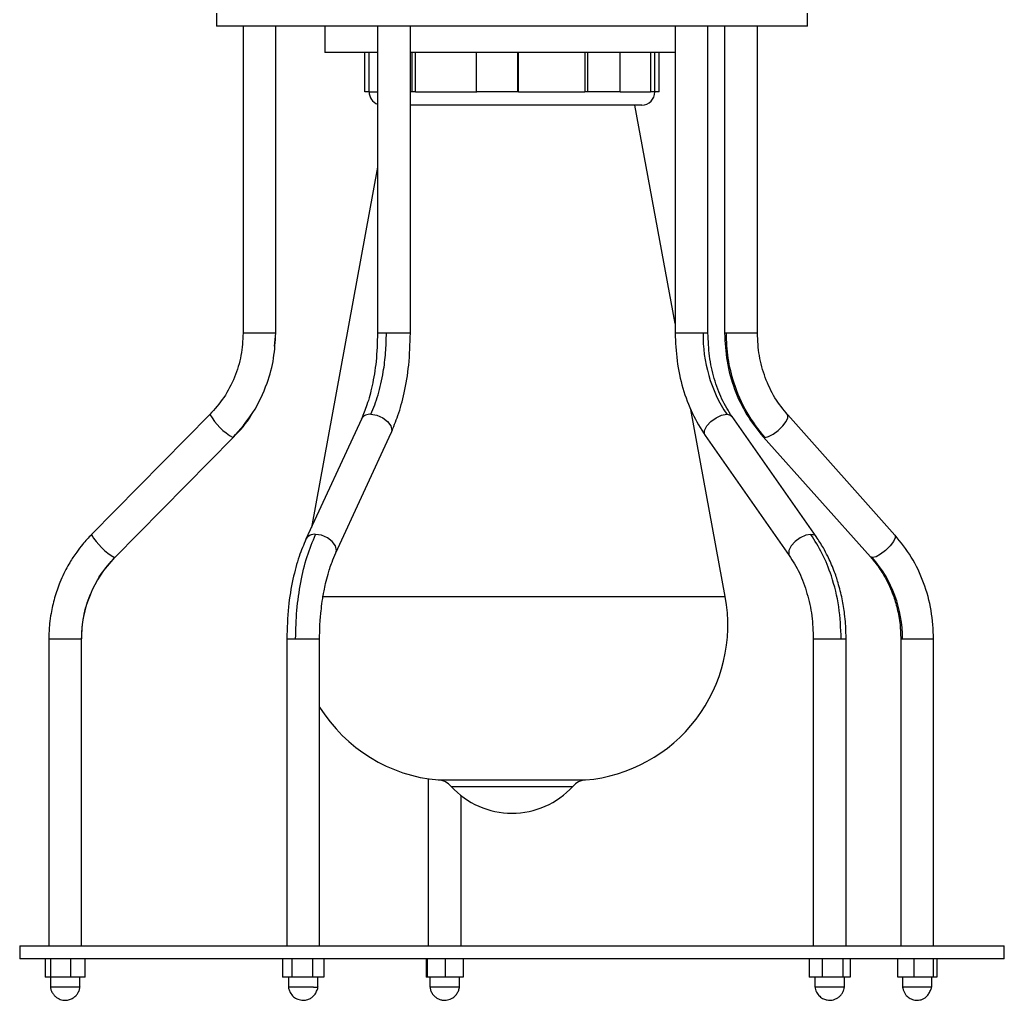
# Model space of a CAD drawing. Header units: millimetres. Extents: x 142 to 1148, y 353 to 845.
# Tile 5 of 139: x 232 to 247, y 353 to 368. Entities that reach past the tile are written whole.
import ezdxf

# ---------------------------------------------------------------- set-up
doc = ezdxf.new("R2010")
doc.units = ezdxf.units.MM

msp = doc.modelspace()

# ---------------------------------------------------------------- linework, layer by layer
at = {"color": 7, "linetype": 'Continuous', "lineweight": 25}
for p, q in [((234.818, 367.965), (234.818, 367.765)), ((243.818, 367.765), (243.818, 367.965)), ((242.475, 367.765), (234.818, 367.765)), ((235.221, 367.765), (235.221, 363.093)), ((235.721, 363.093), (235.721, 367.765)), ((236.468, 367.765), (236.468, 367.365)), ((237.27, 367.765), (237.27, 363.093)), ((237.77, 363.093), (237.77, 367.765)), ((241.804, 367.765), (241.804, 363.093)), ((242.304, 363.093), (242.304, 367.765)), ((243.818, 367.765), (242.475, 367.765)), ((242.557, 367.765), (242.557, 363.093)), ((243.057, 363.093), (243.057, 367.765)), ((237.27, 367.365), (236.468, 367.365)), ((237.077, 366.765), (237.077, 367.365)), ((237.143, 366.765), (237.143, 367.365)), ((241.117, 367.365), (237.77, 367.365)), ((237.798, 366.765), (237.798, 367.365)), ((237.849, 366.765), (237.849, 367.365)), ((238.775, 366.765), (238.775, 367.365)), ((239.409, 366.765), (239.409, 367.365)), ((239.416, 366.765), (239.416, 367.365)), ((240.43, 367.365), (240.43, 366.765)), ((240.472, 366.765), (240.472, 367.365)), ((240.967, 366.765), (240.967, 367.365)), ((241.804, 367.365), (241.117, 367.365)), ((241.428, 367.365), (241.428, 366.765)), ((241.494, 366.765), (241.494, 367.365)), ((241.559, 366.765), (241.559, 367.365)), ((237.143, 366.765), (237.077, 366.765)), ((237.798, 366.765), (237.77, 366.765)), ((237.849, 366.765), (237.798, 366.765)), ((237.849, 366.765), (238.781, 366.765)), ((239.409, 366.765), (238.775, 366.765)), ((239.416, 366.765), (239.409, 366.765)), ((239.416, 366.765), (240.43, 366.765)), ((240.472, 366.765), (240.43, 366.765)), ((240.967, 366.765), (240.472, 366.765)), ((241.494, 366.765), (241.428, 366.765)), ((241.559, 366.765), (241.494, 366.765)), ((240.566, 366.565), (237.77, 366.565)), ((241.295, 366.565), (240.566, 366.565)), ((241.804, 363.237), (241.192, 366.565)), ((237.27, 365.617), (236.262, 360.132)), ((235.222, 363.093), (235.221, 363.093)), ((235.701, 362.893), (235.72, 363.093)), ((234.715, 361.854), (232.912, 360.026)), ((234.719, 361.856), (234.715, 361.854)), ((242.568, 359.081), (242.044, 361.931)), ((243.952, 359.994), (242.67, 361.822)), ((245.153, 360.017), (243.518, 361.846)), ((237.023, 361.784), (236.18, 359.955)), ((233.268, 359.675), (235.071, 361.503)), ((235.071, 361.503), (235.073, 361.507)), ((236.634, 359.746), (237.477, 361.574)), ((242.26, 361.535), (243.543, 359.707)), ((243.145, 361.512), (244.781, 359.684)), ((243.956, 359.988), (243.952, 359.994)), ((233.268, 359.675), (233.264, 359.674)), ((232.262, 358.436), (232.262, 353.765)), ((232.762, 353.765), (232.762, 358.436)), ((235.887, 358.436), (235.887, 353.765)), ((236.387, 353.765), (236.387, 358.436)), ((243.908, 358.436), (243.908, 353.765)), ((244.408, 353.765), (244.408, 358.436)), ((245.241, 358.436), (245.241, 353.765)), ((245.741, 353.765), (245.741, 358.436)), ((238.043, 356.306), (238.043, 353.765)), ((238.543, 353.765), (238.543, 356.05)), ((231.818, 353.765), (231.818, 353.565)), ((231.818, 353.765), (244.579, 353.765)), ((244.579, 353.765), (246.818, 353.765)), ((246.818, 353.565), (246.818, 353.765)), ((244.579, 353.565), (231.818, 353.565)), ((232.206, 353.565), (232.206, 353.285)), ((232.286, 353.565), (232.286, 353.285)), ((232.592, 353.565), (232.592, 353.285)), ((232.818, 353.285), (232.818, 353.565)), ((235.82, 353.565), (235.82, 353.285)), ((235.962, 353.565), (235.962, 353.285)), ((236.279, 353.565), (236.279, 353.285)), ((236.454, 353.565), (236.454, 353.285)), ((238.011, 353.565), (238.011, 353.285)), ((238.025, 353.565), (238.025, 353.285)), ((238.307, 353.285), (238.307, 353.565)), ((238.575, 353.565), (238.575, 353.285)), ((243.844, 353.565), (243.844, 353.285)), ((244.042, 353.565), (244.042, 353.285)), ((244.356, 353.565), (244.356, 353.285)), ((244.472, 353.565), (244.472, 353.285)), ((246.818, 353.565), (244.579, 353.565)), ((245.194, 353.285), (245.194, 353.565)), ((245.439, 353.565), (245.439, 353.285)), ((245.736, 353.565), (245.736, 353.285)), ((245.788, 353.565), (245.788, 353.285)), ((232.286, 353.285), (232.206, 353.285)), ((232.592, 353.285), (232.286, 353.285)), ((232.287, 353.285), (232.287, 353.135)), ((232.818, 353.285), (232.592, 353.285)), ((232.737, 353.135), (232.737, 353.285)), ((235.962, 353.285), (235.82, 353.285)), ((235.912, 353.285), (235.912, 353.135)), ((236.279, 353.285), (235.962, 353.285)), ((236.454, 353.285), (236.279, 353.285)), ((236.362, 353.135), (236.362, 353.285)), ((238.025, 353.285), (238.011, 353.285)), ((238.307, 353.285), (238.025, 353.285)), ((238.068, 353.285), (238.068, 353.135)), ((238.575, 353.285), (238.307, 353.285)), ((238.518, 353.135), (238.518, 353.285)), ((244.042, 353.285), (243.844, 353.285)), ((243.933, 353.285), (243.933, 353.135)), ((244.356, 353.285), (244.042, 353.285)), ((244.472, 353.285), (244.356, 353.285)), ((244.383, 353.135), (244.383, 353.285)), ((245.439, 353.285), (245.194, 353.285)), ((245.266, 353.285), (245.266, 353.135)), ((245.736, 353.285), (245.439, 353.285)), ((245.716, 353.135), (245.716, 353.285)), ((245.788, 353.285), (245.736, 353.285)), ((238.518, 353.135), (238.068, 353.135))]:
    msp.add_line(p, q, dxfattribs=at)
at = {"color": 8, "linetype": 'Continuous', "lineweight": 25}
for p, q in [((237.143, 366.765), (237.27, 366.765)), ((240.967, 366.765), (241.428, 366.765)), ((235.718, 363.093), (235.222, 363.093)), ((235.721, 363.093), (235.718, 363.093)), ((237.405, 363.093), (237.27, 363.093)), ((237.77, 363.093), (237.405, 363.093)), ((242.229, 363.093), (241.804, 363.093)), ((242.304, 363.093), (242.229, 363.093)), ((242.584, 363.093), (242.557, 363.093)), ((243.057, 363.093), (242.584, 363.093)), ((235.068, 361.502), (235.071, 361.503)), ((243.145, 361.512), (243.173, 361.502)), ((244.809, 359.674), (244.781, 359.684)), ((236.425, 359.081), (242.472, 359.081)), ((242.472, 359.081), (242.568, 359.081)), ((232.262, 358.436), (232.759, 358.436)), ((232.759, 358.436), (232.762, 358.436)), ((235.887, 358.436), (236.022, 358.436)), ((236.022, 358.436), (236.387, 358.436)), ((243.908, 358.436), (244.334, 358.436)), ((244.334, 358.436), (244.408, 358.436)), ((245.241, 358.436), (245.267, 358.436)), ((245.267, 358.436), (245.741, 358.436)), ((238.196, 356.288), (240.407, 356.288)), ((240.407, 356.288), (240.44, 356.288)), ((238.392, 356.191), (240.217, 356.191)), ((240.217, 356.191), (240.244, 356.191))]:
    msp.add_line(p, q, dxfattribs=at)
at = {"color": 8, "linetype": 'Continuous', "lineweight": 25, "flags": 128}
for points in [[(237.169, 361.856), (237.26, 361.842), (237.349, 361.804), (237.424, 361.747), (237.472, 361.679), (237.486, 361.611), (237.477, 361.574)], [(242.26, 361.535), (242.251, 361.554), (242.253, 361.611), (242.287, 361.679), (242.348, 361.747), (242.427, 361.804), (242.511, 361.842), (242.589, 361.856)], [(242.589, 361.856), (242.648, 361.842), (242.67, 361.822)], [(243.173, 361.502), (243.228, 361.516), (243.298, 361.554), (243.374, 361.611), (243.443, 361.679), (243.495, 361.747), (243.522, 361.804), (243.52, 361.842), (243.518, 361.845)], [(236.634, 359.746), (236.643, 359.783), (236.629, 359.851), (236.581, 359.918), (236.506, 359.976), (236.417, 360.014), (236.326, 360.027)], [(243.872, 360.027), (243.794, 360.014), (243.709, 359.976), (243.63, 359.918), (243.569, 359.851), (243.535, 359.783), (243.534, 359.726), (243.543, 359.707)], [(243.952, 359.994), (243.93, 360.014), (243.872, 360.027)], [(245.153, 360.017), (245.156, 360.014), (245.158, 359.976), (245.131, 359.918), (245.079, 359.851), (245.01, 359.783), (244.934, 359.726), (244.864, 359.687), (244.809, 359.674)]]:
    msp.add_lwpolyline(points, dxfattribs=at)
at = {"color": 7, "linetype": 'Continuous', "lineweight": 25}
for centre, radius, start, end in [((237.341, 366.765), 0.2, 180, 249.1879), ((241.295, 366.765), 0.2, 270, 0), ((244.406, 363.055), 2.177, 178.9892, 213.4141), ((234.521, 358.438), 1.762, 135.4851, 180.0664), ((243.409, 358.451), 1.858, 359.5343, 41.1299), ((240.235, 358.651), 2.372, 274.9651, 10.4193), ((238.402, 358.651), 2.372, 211.8801, 265.0349), ((238.17, 355.989), 0.3, 42.2134, 85.0349), ((240.466, 355.989), 0.3, 94.9651, 137.7866), ((239.318, 357.031), 1.25, 222.2134, 317.7866)]:
    msp.add_arc(centre, radius, start, end, dxfattribs=at)
at = {"color": 8, "linetype": 'Continuous', "lineweight": 25}
for centre, radius, start, end in [((235.531, 362.317), 0.937, 209.5845, 240.4181), ((237.149, 361.712), 0.145, 82.2346, 150.4783), ((233.727, 360.489), 0.937, 209.5845, 240.4181), ((236.306, 359.884), 0.145, 82.2155, 150.6551)]:
    msp.add_arc(centre, radius, start, end, dxfattribs=at)
at = {"color": 7, "linetype": 'Continuous', "lineweight": 25}
for points, knots in [([(235.222, 363.093), (235.216, 362.979), (235.203, 362.749), (235.099, 362.417), (234.941, 362.107), (234.789, 361.936), (234.714, 361.851)], [0, 0, 0, 0, 0.247648, 0.500097, 0.752497, 1, 1, 1, 1]), ([(235.068, 361.502), (235.175, 361.625), (235.391, 361.873), (235.587, 362.294), (235.699, 362.706), (235.712, 362.965), (235.718, 363.093)], [0, 0, 0, 0, 0.27761, 0.560579, 0.78239, 1, 1, 1, 1]), ([(237.27, 363.093), (237.266, 362.948), (237.257, 362.671), (237.195, 362.302), (237.116, 362.006), (237.052, 361.853), (237.023, 361.783)], [0, 0, 0, 0, 0.296061, 0.565097, 0.800636, 1, 1, 1, 1]), ([(237.169, 361.856), (237.208, 361.951), (237.286, 362.144), (237.357, 362.472), (237.398, 362.792), (237.403, 362.993), (237.405, 363.093)], [0, 0, 0, 0, 0.27761, 0.560579, 0.78239, 1, 1, 1, 1]), ([(237.477, 361.575), (237.513, 361.66), (237.591, 361.846), (237.684, 362.193), (237.756, 362.616), (237.765, 362.93), (237.77, 363.093)], [0, 0, 0, 0, 0.202149, 0.438814, 0.706959, 1, 1, 1, 1]), ([(241.804, 363.093), (241.81, 362.952), (241.821, 362.666), (241.914, 362.25), (242.056, 361.861), (242.193, 361.643), (242.26, 361.535)], [0, 0, 0, 0, 0.246372, 0.498413, 0.75126, 1, 1, 1, 1]), ([(242.669, 361.823), (242.616, 361.908), (242.507, 362.082), (242.393, 362.397), (242.318, 362.738), (242.309, 362.975), (242.304, 363.093)], [0, 0, 0, 0, 0.246169, 0.49808, 0.750966, 1, 1, 1, 1]), ([(242.557, 363.093), (242.564, 362.949), (242.579, 362.657), (242.699, 362.235), (242.882, 361.841), (243.057, 361.622), (243.144, 361.513)], [0, 0, 0, 0, 0.247201, 0.499508, 0.752065, 1, 1, 1, 1]), ([(243.173, 361.502), (243.076, 361.625), (242.88, 361.873), (242.702, 362.294), (242.601, 362.706), (242.589, 362.965), (242.584, 363.093)], [0, 0, 0, 0, 0.27761, 0.560579, 0.78239, 1, 1, 1, 1]), ([(243.518, 361.845), (243.45, 361.93), (243.313, 362.102), (243.169, 362.412), (243.074, 362.746), (243.063, 362.978), (243.057, 363.093)], [0, 0, 0, 0, 0.247121, 0.499379, 0.751952, 1, 1, 1, 1]), ([(235.073, 361.507), (235.174, 361.612), (235.283, 361.724), (235.355, 361.862), (235.36, 361.871)], [0, 0, 0, 0, 0.933714, 1, 1, 1, 1]), ([(232.912, 360.026), (232.866, 359.977), (232.786, 359.892), (232.694, 359.772), (232.648, 359.703), (232.63, 359.674)], [0, 0, 0, 0, 0.447444, 0.77468, 1, 1, 1, 1]), ([(236.022, 358.436), (236.026, 358.582), (236.033, 358.877), (236.095, 359.302), (236.19, 359.698), (236.281, 359.918), (236.326, 360.027)], [0, 0, 0, 0, 0.247575, 0.5, 0.752425, 1, 1, 1, 1]), ([(244.334, 358.436), (244.327, 358.6), (244.312, 358.93), (244.202, 359.368), (244.054, 359.74), (243.932, 359.932), (243.872, 360.027)], [0, 0, 0, 0, 0.27761, 0.560579, 0.78239, 1, 1, 1, 1]), ([(245.741, 358.436), (245.734, 358.581), (245.719, 358.873), (245.599, 359.295), (245.416, 359.689), (245.241, 359.908), (245.154, 360.016)], [0, 0, 0, 0, 0.247201, 0.499508, 0.752065, 1, 1, 1, 1]), ([(236.18, 359.955), (236.144, 359.869), (236.066, 359.684), (235.973, 359.337), (235.902, 358.913), (235.892, 358.6), (235.887, 358.436)], [0, 0, 0, 0, 0.202149, 0.438814, 0.706959, 1, 1, 1, 1]), ([(244.408, 358.436), (244.407, 358.512), (244.404, 358.639), (244.388, 358.802), (244.369, 358.93), (244.348, 359.048), (244.32, 359.17), (244.289, 359.282), (244.257, 359.385), (244.221, 359.486), (244.178, 359.591), (244.124, 359.706), (244.052, 359.843), (243.99, 359.937), (243.952, 359.994)], [0, 0, 0, 0, 0.132703, 0.220812, 0.28879, 0.359211, 0.43432, 0.511372, 0.567808, 0.630269, 0.707781, 0.778307, 0.867052, 1, 1, 1, 1]), ([(236.387, 358.436), (236.388, 358.502), (236.389, 358.61), (236.399, 358.751), (236.411, 358.878), (236.428, 359.015), (236.452, 359.155), (236.481, 359.292), (236.51, 359.405), (236.543, 359.514), (236.582, 359.625), (236.614, 359.701), (236.634, 359.746)], [0, 0, 0, 0, 0.133031, 0.221727, 0.289618, 0.396472, 0.511597, 0.596424, 0.708193, 0.779402, 0.867508, 1, 1, 1, 1]), ([(243.543, 359.707), (243.597, 359.621), (243.705, 359.448), (243.819, 359.133), (243.895, 358.792), (243.904, 358.554), (243.908, 358.436)], [0, 0, 0, 0, 0.246169, 0.49808, 0.750966, 1, 1, 1, 1]), ([(232.63, 359.674), (232.622, 359.664), (232.595, 359.624), (232.548, 359.542), (232.488, 359.428), (232.433, 359.304), (232.386, 359.181), (232.349, 359.062), (232.318, 358.943), (232.292, 358.813), (232.268, 358.644), (232.264, 358.514), (232.262, 358.436)], [0, 0, 0, 0, 0.0295691, 0.1108423, 0.2151462, 0.3262077, 0.4217372, 0.516926, 0.6112008, 0.7024957, 0.821405, 1, 1, 1, 1]), ([(232.761, 358.436), (232.767, 358.55), (232.78, 358.78), (232.884, 359.113), (233.042, 359.422), (233.194, 359.594), (233.269, 359.679)], [0, 0, 0, 0, 0.247648, 0.500097, 0.752497, 1, 1, 1, 1]), ([(244.781, 359.684), (244.818, 359.64), (244.88, 359.566), (244.951, 359.459), (245.012, 359.356), (245.071, 359.24), (245.121, 359.118), (245.159, 359.003), (245.188, 358.895), (245.213, 358.776), (245.235, 358.623), (245.239, 358.508), (245.241, 358.436)], [0, 0, 0, 0, 0.132658, 0.220916, 0.290282, 0.4017609, 0.5090422, 0.5818511, 0.6659837, 0.7518365, 0.8460502, 1, 1, 1, 1]), ([(232.286, 353.144), (232.288, 353.128), (232.293, 353.094), (232.315, 353.046), (232.345, 353.006), (232.39, 352.967), (232.452, 352.938), (232.527, 352.932), (232.591, 352.946), (232.64, 352.972), (232.677, 353.004), (232.707, 353.043), (232.73, 353.093), (232.735, 353.127), (232.738, 353.144)], [0, 0, 0, 0, 0.074913, 0.15384, 0.228707, 0.294026, 0.416172, 0.523552, 0.61861, 0.70435, 0.764026, 0.839228, 0.921047, 1, 1, 1, 1]), ([(232.352, 353.135), (232.336, 353.135), (232.305, 353.135), (232.286, 353.135), (232.289, 353.135), (232.29, 353.135)], [0, 0, 0, 0, 0.438338, 0.876677, 1, 1, 1, 1]), ([(232.735, 353.135), (232.734, 353.135), (232.734, 353.135), (232.71, 353.135), (232.679, 353.135), (232.642, 353.135), (232.586, 353.135), (232.51, 353.135), (232.434, 353.135), (232.382, 353.135), (232.358, 353.135), (232.352, 353.135)], [0, 0, 0, 0, 0.10364, 0.245537, 0.31572, 0.385904, 0.527799, 0.669696, 0.811592, 0.953487, 1, 1, 1, 1]), ([(235.911, 353.151), (235.911, 353.144), (235.912, 353.129), (235.92, 353.095), (235.94, 353.043), (235.986, 352.986), (236.056, 352.945), (236.132, 352.93), (236.202, 352.941), (236.256, 352.966), (236.296, 352.998), (236.324, 353.033), (236.343, 353.07), (236.354, 353.1), (236.362, 353.128), (236.363, 353.144), (236.363, 353.151)], [0, 0, 0, 0, 0.035256, 0.073318, 0.15158, 0.271396, 0.377674, 0.491476, 0.593332, 0.676228, 0.738204, 0.823057, 0.869537, 0.915649, 0.959517, 1, 1, 1, 1]), ([(236.295, 353.135), (236.272, 353.135), (236.225, 353.135), (236.135, 353.135), (236.047, 353.135), (235.973, 353.135), (235.922, 353.135), (235.916, 353.135), (235.913, 353.135)], [0, 0, 0, 0, 0.167503, 0.335006, 0.502509, 0.670013, 0.837516, 1, 1, 1, 1]), ([(236.295, 353.135), (236.313, 353.135), (236.348, 353.135), (236.368, 353.135), (236.362, 353.135), (236.362, 353.135)], [0, 0, 0, 0, 0.49239, 0.984779, 1, 1, 1, 1]), ([(238.067, 353.14), (238.07, 353.123), (238.076, 353.087), (238.1, 353.039), (238.13, 353.002), (238.166, 352.972), (238.208, 352.949), (238.259, 352.935), (238.324, 352.933), (238.388, 352.952), (238.443, 352.989), (238.482, 353.033), (238.509, 353.086), (238.516, 353.122), (238.519, 353.14)], [0, 0, 0, 0, 0.0805781, 0.1616552, 0.2357987, 0.2960751, 0.3705192, 0.4454123, 0.5314687, 0.6575044, 0.7399876, 0.8287327, 0.9172985, 1, 1, 1, 1]), ([(243.933, 353.138), (243.939, 353.111), (243.95, 353.057), (244, 352.993), (244.06, 352.954), (244.125, 352.934), (244.185, 352.934), (244.239, 352.948), (244.284, 352.97), (244.324, 353.003), (244.355, 353.045), (244.376, 353.091), (244.381, 353.122), (244.384, 353.138)], [0, 0, 0, 0, 0.122736, 0.247137, 0.355714, 0.440914, 0.552103, 0.621013, 0.696242, 0.774902, 0.853693, 0.929511, 1, 1, 1, 1]), ([(244.381, 353.135), (244.381, 353.135), (244.38, 353.135), (244.351, 353.135), (244.3, 353.135), (244.248, 353.135), (244.212, 353.135), (244.197, 353.135), (244.182, 353.135), (244.147, 353.135), (244.09, 353.135), (244.034, 353.135), (243.987, 353.135), (243.952, 353.135), (243.932, 353.135), (243.935, 353.135), (243.936, 353.135)], [0, 0, 0, 0, 0.074367, 0.181641, 0.288916, 0.396193, 0.422654, 0.449116, 0.462338, 0.488799, 0.596076, 0.703353, 0.75211, 0.859386, 0.966663, 1, 1, 1, 1]), ([(245.331, 353.135), (245.315, 353.135), (245.283, 353.135), (245.267, 353.135), (245.267, 353.135), (245.267, 353.135)], [0, 0, 0, 0, 0.43372, 0.86744, 1, 1, 1, 1]), ([(245.268, 353.135), (245.269, 353.131), (245.271, 353.121), (245.275, 353.103), (245.284, 353.074), (245.299, 353.041), (245.322, 353.009), (245.351, 352.981), (245.394, 352.954), (245.455, 352.933), (245.521, 352.934), (245.575, 352.949), (245.616, 352.972), (245.654, 353.011), (245.681, 353.056), (245.698, 353.094), (245.706, 353.118), (245.71, 353.13), (245.711, 353.135)], [0, 0, 0, 0, 0.0173277, 0.0491068, 0.0831097, 0.1527227, 0.2168895, 0.2729626, 0.3294102, 0.4443283, 0.5566333, 0.617274, 0.6954278, 0.7876689, 0.8837091, 0.929653, 0.9724915, 1, 1, 1, 1]), ([(245.715, 353.135), (245.715, 353.135), (245.716, 353.135), (245.709, 353.135), (245.685, 353.135), (245.633, 353.135), (245.565, 353.135), (245.489, 353.135), (245.413, 353.135), (245.361, 353.135), (245.337, 353.135), (245.331, 353.135)], [0, 0, 0, 0, 0.026951, 0.097496, 0.240121, 0.382747, 0.525372, 0.667994, 0.810609, 0.953224, 1, 1, 1, 1])]:
    msp.add_open_spline(points, degree=3, knots=knots, dxfattribs=at)

doc.saveas('drawing.dxf')
